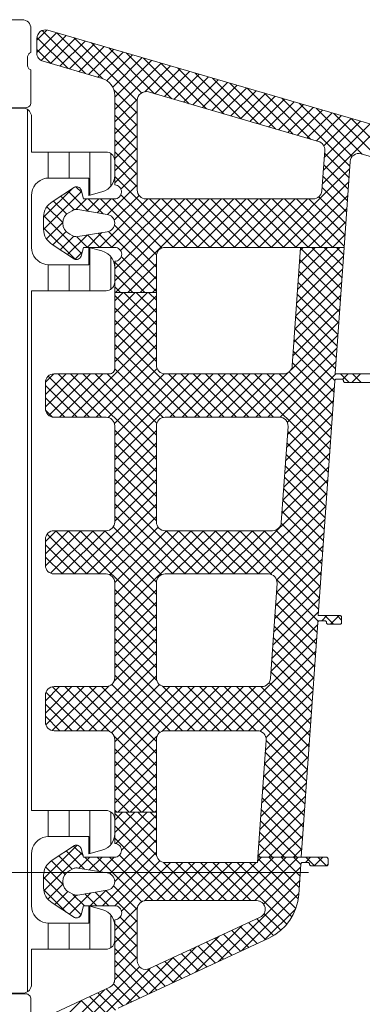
# Model space of a CAD drawing. Header units: metres. Extents: x 69 to 122.5, y -21.4 to -4.6.
# Tile 25 of 250: x 72.3284 to 72.3481, y -17.9101 to -17.8532. Entities that reach past the tile are written whole.
import ezdxf

# ---------------------------------------------------------------- set-up
doc = ezdxf.new("R2010")
doc.units = ezdxf.units.M
doc.header["$LTSCALE"] = 0.02
doc.linetypes.add('ISO-07 Punktiert', pattern=[0.889, 0.127, -0.762])
doc.layers.add('013_Beton und Stahlbetonarbeiten-000 Unterzüge', color=7, linetype='ISO-07 Punktiert', lineweight=13)
doc.layers.add('032_Metallarbeiten-Fenster', color=7, linetype='Continuous', lineweight=5)

msp = doc.modelspace()

# ---------------------------------------------------------------- linework, layer by layer
at = {"layer": '013_Beton und Stahlbetonarbeiten-000 Unterzüge'}
msp.add_lwpolyline([(74.695, -17.90244), (74.695, -18.15244), (72.245, -18.15244), (72.245, -17.90244)], close=True, dxfattribs=at)
at = {"layer": '032_Metallarbeiten-Fenster', "color": 251, "linetype": 'Continuous', "lineweight": 9, "true_color": 0x555555}
for p, q in [((72.329337, -17.854416), (72.329924, -17.853828)), ((72.329337, -17.855123), (72.330477, -17.853982)), ((72.329586, -17.855581), (72.331025, -17.854142)), ((72.33214, -17.856341), (72.329652, -17.853854)), ((72.333141, -17.856636), (72.330493, -17.853987)), ((72.331142, -17.856051), (72.329344, -17.854252)), ((72.33012, -17.855753), (72.331572, -17.854301)), ((72.330668, -17.855913), (72.33212, -17.854461)), ((72.331216, -17.856072), (72.332668, -17.85462)), ((72.33513, -17.857917), (72.33149, -17.854277)), ((72.331763, -17.856232), (72.333215, -17.85478)), ((72.335373, -17.857453), (72.332488, -17.854568)), ((72.330145, -17.85576), (72.329337, -17.854952)), ((72.332311, -17.856391), (72.333763, -17.854939)), ((72.332859, -17.85655), (72.334311, -17.855098)), ((72.333371, -17.856745), (72.334858, -17.855258)), ((72.33613, -17.857503), (72.333485, -17.854858)), ((72.337127, -17.857793), (72.334483, -17.855148)), ((72.333711, -17.857112), (72.335406, -17.855417)), ((72.33383, -17.8577), (72.335954, -17.855577)), ((72.33383, -17.858407), (72.336501, -17.855736)), ((72.338125, -17.858084), (72.33548, -17.855439)), ((72.33556, -17.857385), (72.337049, -17.855896)), ((72.339122, -17.858374), (72.336478, -17.855729)), ((72.336145, -17.857507), (72.337597, -17.856055)), ((72.336692, -17.857666), (72.338144, -17.856214)), ((72.33724, -17.857826), (72.338692, -17.856374)), ((72.34012, -17.858664), (72.337475, -17.85602)), ((72.341117, -17.858955), (72.338473, -17.85631)), ((72.337788, -17.857985), (72.33924, -17.856533)), ((72.338335, -17.858145), (72.339787, -17.856693)), ((72.338883, -17.858304), (72.340335, -17.856852)), ((72.339431, -17.858464), (72.340883, -17.857012)), ((72.342115, -17.859245), (72.33947, -17.8566)), ((72.343112, -17.859536), (72.340468, -17.856891)), ((72.33513, -17.858624), (72.333781, -17.857275)), ((72.339978, -17.858623), (72.34143, -17.857171)), ((72.340526, -17.858783), (72.341978, -17.857331)), ((72.341074, -17.858942), (72.342526, -17.85749)), ((72.34411, -17.859826), (72.341465, -17.857181)), ((72.345107, -17.860116), (72.342463, -17.857472)), ((72.33383, -17.859114), (72.335138, -17.857806)), ((72.33513, -17.859331), (72.33383, -17.858031)), ((72.341621, -17.859101), (72.343073, -17.857649)), ((72.342169, -17.859261), (72.343621, -17.857809)), ((72.342717, -17.85942), (72.344169, -17.857968)), ((72.343264, -17.85958), (72.344716, -17.858128)), ((72.347376, -17.861678), (72.34346, -17.857762)), ((72.347521, -17.861115), (72.344458, -17.858052)), ((72.3288, -17.909326), (72.3288, -17.858408)), ((72.33383, -17.859822), (72.33513, -17.858522)), ((72.33513, -17.860038), (72.33383, -17.858738)), ((72.343812, -17.859739), (72.345264, -17.858287)), ((72.34436, -17.859899), (72.345812, -17.858447)), ((72.344907, -17.860058), (72.346359, -17.858606)), ((72.3481, -17.860987), (72.345455, -17.858343)), ((72.345455, -17.860217), (72.346907, -17.858765)), ((72.349097, -17.861278), (72.346453, -17.858633)), ((72.33383, -17.860529), (72.33513, -17.859229)), ((72.345854, -17.86194), (72.34855, -17.859244)), ((72.345878, -17.860501), (72.347455, -17.858925)), ((72.345907, -17.86118), (72.348002, -17.859084)), ((72.350095, -17.861568), (72.34745, -17.858924)), ((72.33513, -17.860746), (72.33383, -17.859446)), ((72.345801, -17.8627), (72.349098, -17.859403)), ((72.33383, -17.861236), (72.33513, -17.859936)), ((72.33513, -17.861453), (72.33383, -17.860153)), ((72.33, -17.86237), (72.33, -17.860867)), ((72.3312, -17.862367), (72.3312, -17.860867)), ((72.3324, -17.863348), (72.3324, -17.860867)), ((72.3336, -17.86283), (72.3336, -17.860948)), ((72.33383, -17.861943), (72.33513, -17.860643)), ((72.33513, -17.86216), (72.33383, -17.86086)), ((72.34733, -17.862339), (72.345924, -17.860933)), ((72.33383, -17.86265), (72.33513, -17.86135)), ((72.33513, -17.862867), (72.33383, -17.861567)), ((72.347283, -17.862999), (72.345878, -17.861594)), ((72.334181, -17.863006), (72.33513, -17.862057)), ((72.342841, -17.866367), (72.347364, -17.861844)), ((72.337923, -17.866367), (72.33383, -17.862274)), ((72.343548, -17.866367), (72.347311, -17.862604)), ((72.347237, -17.86366), (72.345832, -17.862255)), ((72.329731, -17.864628), (72.331406, -17.862953)), ((72.329731, -17.865335), (72.331918, -17.863148)), ((72.33231, -17.86429), (72.331147, -17.863126)), ((72.331934, -17.863206), (72.331596, -17.862868)), ((72.333418, -17.864476), (72.33513, -17.862764)), ((72.347191, -17.864321), (72.345786, -17.862916)), ((72.331059, -17.864453), (72.330299, -17.863693)), ((72.33151, -17.864197), (72.330723, -17.863409)), ((72.331589, -17.864184), (72.332206, -17.863567)), ((72.332208, -17.864272), (72.332913, -17.863567)), ((72.333159, -17.864431), (72.332294, -17.863567)), ((72.332814, -17.864374), (72.333621, -17.863567)), ((72.332942, -17.866367), (72.335741, -17.863567)), ((72.336236, -17.866802), (72.333001, -17.863567)), ((72.333649, -17.866367), (72.336448, -17.863567)), ((72.336545, -17.866403), (72.333708, -17.863567)), ((72.333799, -17.864802), (72.335233, -17.863368)), ((72.33383, -17.8676), (72.337862, -17.863567)), ((72.33383, -17.868307), (72.33857, -17.863567)), ((72.333877, -17.868967), (72.339277, -17.863567)), ((72.334168, -17.866555), (72.337155, -17.863567)), ((72.337216, -17.866367), (72.33418, -17.863331)), ((72.33863, -17.866367), (72.33583, -17.863567)), ((72.339338, -17.866367), (72.336538, -17.863567)), ((72.337184, -17.866367), (72.339984, -17.863567)), ((72.340045, -17.866367), (72.337245, -17.863567)), ((72.337891, -17.866367), (72.340691, -17.863567)), ((72.340752, -17.866367), (72.337952, -17.863567)), ((72.338598, -17.866367), (72.341398, -17.863567)), ((72.341459, -17.866367), (72.338659, -17.863567)), ((72.339305, -17.866367), (72.342105, -17.863567)), ((72.342166, -17.866367), (72.339366, -17.863567)), ((72.340012, -17.866367), (72.342812, -17.863567)), ((72.342873, -17.866367), (72.340073, -17.863567)), ((72.340719, -17.866367), (72.343519, -17.863567)), ((72.34358, -17.866367), (72.34078, -17.863567)), ((72.341426, -17.866367), (72.344226, -17.863567)), ((72.344287, -17.866367), (72.341487, -17.863567)), ((72.342134, -17.866367), (72.344934, -17.863567)), ((72.344994, -17.866367), (72.342194, -17.863567)), ((72.345702, -17.866367), (72.342902, -17.863567)), ((72.346409, -17.866367), (72.343609, -17.863567)), ((72.344255, -17.866367), (72.347258, -17.863364)), ((72.347052, -17.866304), (72.344316, -17.863567)), ((72.347099, -17.865643), (72.345023, -17.863567)), ((72.347145, -17.864982), (72.345604, -17.863441)), ((72.330838, -17.864938), (72.32992, -17.864021)), ((72.344962, -17.866367), (72.347205, -17.864125)), ((72.331931, -17.866739), (72.329735, -17.864543)), ((72.329896, -17.865876), (72.330838, -17.864935)), ((72.345669, -17.866367), (72.347152, -17.864885)), ((72.331541, -17.867056), (72.329731, -17.865246)), ((72.330263, -17.866217), (72.331032, -17.865448)), ((72.332235, -17.866367), (72.333087, -17.865514)), ((72.33368, -17.866367), (72.332865, -17.865551)), ((72.33623, -17.86821), (72.333467, -17.865447)), ((72.33623, -17.867502), (72.333812, -17.865085)), ((72.330687, -17.8665), (72.331464, -17.865724)), ((72.331111, -17.866783), (72.332238, -17.865656)), ((72.332266, -17.866367), (72.33165, -17.86575)), ((72.332973, -17.866367), (72.332259, -17.865653)), ((72.346376, -17.866367), (72.347098, -17.865645)), ((72.331544, -17.867057), (72.331956, -17.866646)), ((72.3324, -17.868867), (72.3324, -17.866386)), ((72.344372, -17.868801), (72.346806, -17.866367)), ((72.344425, -17.868041), (72.346098, -17.866367)), ((72.344478, -17.867281), (72.345391, -17.866367)), ((72.344531, -17.866521), (72.344684, -17.866367)), ((72.344538, -17.866418), (72.346881, -17.86876)), ((72.345195, -17.866367), (72.346927, -17.868099)), ((72.345902, -17.866367), (72.346973, -17.867438)), ((72.346609, -17.866367), (72.347019, -17.866777)), ((72.3336, -17.868786), (72.3336, -17.866904)), ((72.335573, -17.868967), (72.33383, -17.867224)), ((72.33623, -17.868917), (72.334207, -17.866894)), ((72.344318, -17.869562), (72.347013, -17.866867)), ((72.344492, -17.867079), (72.346834, -17.869421)), ((72.33, -17.868867), (72.33, -17.867365)), ((72.3312, -17.868867), (72.3312, -17.867367)), ((72.334584, -17.868967), (72.33623, -17.867321)), ((72.344265, -17.870322), (72.34696, -17.867627)), ((72.344446, -17.86774), (72.346788, -17.870082)), ((72.334866, -17.868967), (72.33383, -17.867931)), ((72.335292, -17.868967), (72.33623, -17.868028)), ((72.344212, -17.871082), (72.346907, -17.868388)), ((72.3444, -17.8684), (72.346742, -17.870743)), ((72.334159, -17.868967), (72.33383, -17.868638)), ((72.33383, -17.869443), (72.334307, -17.868967)), ((72.33383, -17.870151), (72.335014, -17.868967)), ((72.33383, -17.870858), (72.335721, -17.868967)), ((72.334359, -17.868967), (72.33623, -17.870838)), ((72.335066, -17.868967), (72.33623, -17.87013)), ((72.335773, -17.868967), (72.33623, -17.869423)), ((72.335999, -17.868967), (72.33623, -17.868735)), ((72.33383, -17.869145), (72.33623, -17.871545)), ((72.33383, -17.871565), (72.33623, -17.869165)), ((72.344159, -17.871842), (72.346853, -17.869148)), ((72.344353, -17.869061), (72.346696, -17.871404)), ((72.33383, -17.869852), (72.33623, -17.872252)), ((72.33383, -17.872272), (72.33623, -17.869872)), ((72.344106, -17.872603), (72.3468, -17.869908)), ((72.344307, -17.869722), (72.346649, -17.872065)), ((72.33383, -17.870559), (72.33623, -17.872959)), ((72.33383, -17.872979), (72.33623, -17.870579)), ((72.343991, -17.873425), (72.346747, -17.870668)), ((72.344261, -17.870383), (72.346603, -17.872725)), ((72.33383, -17.871266), (72.338731, -17.876167)), ((72.344215, -17.871044), (72.346557, -17.873386)), ((72.331349, -17.876167), (72.33623, -17.871286)), ((72.341956, -17.876167), (72.346694, -17.871429)), ((72.344169, -17.871705), (72.346512, -17.874048)), ((72.332057, -17.876167), (72.33623, -17.871993)), ((72.33383, -17.871973), (72.338024, -17.876167)), ((72.342663, -17.876167), (72.346641, -17.872189)), ((72.344122, -17.872366), (72.346465, -17.874708)), ((72.332764, -17.876167), (72.33623, -17.8727)), ((72.33383, -17.87268), (72.337316, -17.876167)), ((72.343366, -17.876171), (72.346588, -17.872949)), ((72.333453, -17.876184), (72.336272, -17.873365)), ((72.333828, -17.873385), (72.336622, -17.876179)), ((72.343888, -17.873546), (72.346372, -17.87603)), ((72.344076, -17.873027), (72.346418, -17.875369)), ((72.32983, -17.874858), (72.331021, -17.873667)), ((72.32983, -17.875565), (72.331728, -17.873667)), ((72.329832, -17.874149), (72.330312, -17.873668)), ((72.329997, -17.873797), (72.332367, -17.876167)), ((72.330034, -17.876068), (72.332435, -17.873667)), ((72.330574, -17.873667), (72.333074, -17.876167)), ((72.330642, -17.876167), (72.333142, -17.873667)), ((72.331281, -17.873667), (72.33623, -17.878616)), ((72.331988, -17.873667), (72.33623, -17.877909)), ((72.332695, -17.873667), (72.33623, -17.877201)), ((72.333402, -17.873667), (72.336255, -17.876519)), ((72.33381, -17.876535), (72.336683, -17.873662)), ((72.33383, -17.877222), (72.337385, -17.873667)), ((72.33383, -17.877929), (72.338092, -17.873667)), ((72.33383, -17.878636), (72.338799, -17.873667)), ((72.336938, -17.873667), (72.339438, -17.876167)), ((72.337006, -17.876167), (72.339506, -17.873667)), ((72.337645, -17.873667), (72.340145, -17.876167)), ((72.337713, -17.876167), (72.340213, -17.873667)), ((72.338352, -17.873667), (72.340852, -17.876167)), ((72.338421, -17.876167), (72.340921, -17.873667)), ((72.339059, -17.873667), (72.341559, -17.876167)), ((72.339128, -17.876167), (72.341628, -17.873667)), ((72.339766, -17.873667), (72.342266, -17.876167)), ((72.339835, -17.876167), (72.342335, -17.873667)), ((72.340473, -17.873667), (72.342973, -17.876167)), ((72.340542, -17.876167), (72.343042, -17.873667)), ((72.34118, -17.873667), (72.346187, -17.878674)), ((72.341249, -17.876167), (72.34382, -17.873595)), ((72.341888, -17.873667), (72.346234, -17.878013)), ((72.342595, -17.873667), (72.34628, -17.877352)), ((72.343302, -17.873667), (72.346326, -17.876691)), ((72.343776, -17.876468), (72.346577, -17.873667)), ((72.346837, -17.873667), (72.347337, -17.874167)), ((72.346968, -17.873983), (72.347284, -17.873667)), ((72.347492, -17.874167), (72.347992, -17.873667)), ((72.347544, -17.873667), (72.348044, -17.874167)), ((72.32983, -17.874337), (72.33166, -17.876167)), ((72.343787, -17.877164), (72.346481, -17.87447)), ((72.32983, -17.875044), (72.330952, -17.876167)), ((72.343734, -17.877925), (72.346428, -17.87523)), ((72.329839, -17.87576), (72.330236, -17.876157)), ((72.34368, -17.878685), (72.346375, -17.87599)), ((72.33383, -17.876923), (72.33623, -17.879323)), ((72.33383, -17.879343), (72.33623, -17.876943)), ((72.343627, -17.879445), (72.346322, -17.876751)), ((72.343574, -17.880205), (72.346269, -17.877511)), ((72.343799, -17.876992), (72.346141, -17.879334)), ((72.33383, -17.87763), (72.33623, -17.88003)), ((72.33383, -17.88005), (72.33623, -17.87765)), ((72.343753, -17.877653), (72.346095, -17.879995)), ((72.33383, -17.878337), (72.33623, -17.880737)), ((72.33383, -17.880757), (72.33623, -17.878357)), ((72.343521, -17.880966), (72.346215, -17.878271)), ((72.343706, -17.878314), (72.346049, -17.880656)), ((72.33383, -17.879044), (72.33623, -17.881444)), ((72.33383, -17.881464), (72.33623, -17.879064)), ((72.343468, -17.881726), (72.346162, -17.879031)), ((72.34366, -17.878975), (72.346002, -17.881317)), ((72.33383, -17.879751), (72.33623, -17.882151)), ((72.33383, -17.882171), (72.33623, -17.879771)), ((72.340684, -17.885217), (72.346109, -17.879792)), ((72.343614, -17.879636), (72.345956, -17.881978)), ((72.343568, -17.880297), (72.34591, -17.882639)), ((72.331492, -17.885217), (72.33623, -17.880478)), ((72.33383, -17.880458), (72.338588, -17.885217)), ((72.341391, -17.885217), (72.346056, -17.880552)), ((72.332199, -17.885217), (72.33623, -17.881186)), ((72.33383, -17.881165), (72.337881, -17.885217)), ((72.342098, -17.885217), (72.346003, -17.881312)), ((72.343522, -17.880957), (72.345864, -17.8833)), ((72.332906, -17.885217), (72.33623, -17.881893)), ((72.33383, -17.881873), (72.337174, -17.885217)), ((72.343475, -17.881618), (72.345818, -17.883961)), ((72.333556, -17.885273), (72.336324, -17.882506)), ((72.333745, -17.882495), (72.336517, -17.885266)), ((72.342794, -17.885228), (72.34595, -17.882073)), ((72.343427, -17.882277), (72.345771, -17.884622)), ((72.32983, -17.883343), (72.330456, -17.882717)), ((72.32983, -17.88405), (72.331163, -17.882717)), ((72.329834, -17.884753), (72.331871, -17.882717)), ((72.329929, -17.882921), (72.332224, -17.885217)), ((72.330124, -17.885171), (72.332578, -17.882717)), ((72.330431, -17.882717), (72.332931, -17.885217)), ((72.330785, -17.885217), (72.333285, -17.882717)), ((72.331139, -17.882717), (72.33623, -17.887808)), ((72.331846, -17.882717), (72.33623, -17.887101)), ((72.332553, -17.882717), (72.33623, -17.886394)), ((72.33326, -17.882717), (72.336233, -17.885689)), ((72.333829, -17.885708), (72.33682, -17.882717)), ((72.33383, -17.886414), (72.337527, -17.882717)), ((72.33383, -17.887121), (72.338234, -17.882717)), ((72.33383, -17.887828), (72.338942, -17.882717)), ((72.336795, -17.882717), (72.339295, -17.885217)), ((72.337149, -17.885217), (72.339649, -17.882717)), ((72.337502, -17.882717), (72.340002, -17.885217)), ((72.337856, -17.885217), (72.340356, -17.882717)), ((72.33821, -17.882717), (72.34071, -17.885217)), ((72.338563, -17.885217), (72.341063, -17.882717)), ((72.338917, -17.882717), (72.341417, -17.885217)), ((72.33927, -17.885217), (72.34177, -17.882717)), ((72.339624, -17.882717), (72.342124, -17.885217)), ((72.339977, -17.885217), (72.342477, -17.882717)), ((72.340331, -17.882717), (72.342866, -17.885251)), ((72.341038, -17.882717), (72.345587, -17.887265)), ((72.341745, -17.882717), (72.345633, -17.886604)), ((72.342452, -17.882717), (72.345679, -17.885943)), ((72.343122, -17.882679), (72.345725, -17.885282)), ((72.343163, -17.885566), (72.345896, -17.882833)), ((72.32983, -17.883529), (72.331517, -17.885217)), ((72.343149, -17.886288), (72.345843, -17.883593)), ((72.32983, -17.884237), (72.33081, -17.885217)), ((72.343096, -17.887048), (72.34579, -17.884353)), ((72.343042, -17.887808), (72.345737, -17.885114)), ((72.342989, -17.888568), (72.345684, -17.885874)), ((72.343154, -17.88554), (72.345562, -17.887948)), ((72.33383, -17.886115), (72.33623, -17.888515)), ((72.33383, -17.888535), (72.33623, -17.886135)), ((72.343152, -17.886245), (72.345494, -17.888587)), ((72.33383, -17.886822), (72.33623, -17.889222)), ((72.33383, -17.889242), (72.33623, -17.886842)), ((72.342936, -17.889329), (72.345631, -17.886634)), ((72.343106, -17.886905), (72.345448, -17.889248)), ((72.33383, -17.887529), (72.33623, -17.889929)), ((72.33383, -17.88995), (72.33623, -17.88755)), ((72.342883, -17.890089), (72.345578, -17.887394)), ((72.343059, -17.887566), (72.345402, -17.889909)), ((72.345762, -17.887917), (72.346062, -17.887617)), ((72.345938, -17.887617), (72.346438, -17.888117)), ((72.34627, -17.888117), (72.34677, -17.887617)), ((72.346645, -17.887617), (72.346911, -17.887883)), ((72.33383, -17.888237), (72.33623, -17.890637)), ((72.33383, -17.890657), (72.33623, -17.888257)), ((72.34283, -17.890849), (72.345524, -17.888155)), ((72.343013, -17.888227), (72.345355, -17.89057)), ((72.342967, -17.888888), (72.345309, -17.89123)), ((72.333795, -17.891399), (72.33623, -17.888964)), ((72.33383, -17.888944), (72.336257, -17.89137)), ((72.34012, -17.894267), (72.345471, -17.888915)), ((72.331634, -17.894267), (72.33623, -17.889671)), ((72.33383, -17.889651), (72.338446, -17.894267)), ((72.340827, -17.894267), (72.345418, -17.889675)), ((72.342921, -17.889549), (72.345263, -17.891891)), ((72.332341, -17.894267), (72.33623, -17.890378)), ((72.33383, -17.890358), (72.337739, -17.894267)), ((72.341534, -17.894267), (72.345365, -17.890435)), ((72.342875, -17.89021), (72.345217, -17.892552)), ((72.333048, -17.894267), (72.33623, -17.891085)), ((72.33383, -17.891065), (72.337032, -17.894267)), ((72.342828, -17.890871), (72.345171, -17.893213)), ((72.32983, -17.892535), (72.330649, -17.891717)), ((72.32983, -17.893242), (72.331356, -17.891717)), ((72.329857, -17.893922), (72.332063, -17.891717)), ((72.33023, -17.894256), (72.33277, -17.891717)), ((72.330247, -17.891725), (72.332789, -17.894267)), ((72.330927, -17.894267), (72.333513, -17.891681)), ((72.330946, -17.891717), (72.333549, -17.894319)), ((72.331653, -17.891717), (72.33623, -17.896293)), ((72.33236, -17.891717), (72.33623, -17.895586)), ((72.333067, -17.891717), (72.33623, -17.894879)), ((72.333643, -17.894379), (72.336418, -17.891604)), ((72.333653, -17.891595), (72.336428, -17.89437)), ((72.33383, -17.894899), (72.337013, -17.891717)), ((72.33383, -17.895606), (72.33772, -17.891717)), ((72.33383, -17.896313), (72.338427, -17.891717)), ((72.336549, -17.894301), (72.339134, -17.891717)), ((72.336576, -17.89169), (72.339153, -17.894267)), ((72.337291, -17.894267), (72.339841, -17.891717)), ((72.33731, -17.891717), (72.33986, -17.894267)), ((72.337998, -17.894267), (72.340548, -17.891717)), ((72.338017, -17.891717), (72.340567, -17.894267)), ((72.338705, -17.894267), (72.341255, -17.891717)), ((72.338724, -17.891717), (72.341274, -17.894267)), ((72.339412, -17.894267), (72.341962, -17.891717)), ((72.339431, -17.891717), (72.341981, -17.894267)), ((72.340139, -17.891717), (72.34494, -17.896518)), ((72.340846, -17.891717), (72.344986, -17.895857)), ((72.341553, -17.891717), (72.345032, -17.895196)), ((72.342213, -17.894295), (72.345312, -17.891196)), ((72.34226, -17.891717), (72.345078, -17.894535)), ((72.342727, -17.891477), (72.345124, -17.893874)), ((72.329862, -17.892046), (72.332082, -17.894267)), ((72.342543, -17.894671), (72.345259, -17.891956)), ((72.32983, -17.892722), (72.331375, -17.894267)), ((72.342511, -17.895411), (72.345205, -17.892716)), ((72.32983, -17.893429), (72.330668, -17.894267)), ((72.342458, -17.896171), (72.345152, -17.893477)), ((72.333777, -17.894548), (72.33623, -17.897)), ((72.342405, -17.896931), (72.345099, -17.894237)), ((72.33383, -17.897021), (72.336265, -17.894586)), ((72.342351, -17.897692), (72.345046, -17.894997)), ((72.342551, -17.894836), (72.344893, -17.897179)), ((72.33383, -17.895308), (72.33623, -17.897708)), ((72.33383, -17.897728), (72.33623, -17.895328)), ((72.342505, -17.895497), (72.344847, -17.897839)), ((72.33383, -17.896015), (72.33623, -17.898415)), ((72.33383, -17.898435), (72.33623, -17.896035)), ((72.342298, -17.898452), (72.344993, -17.895757)), ((72.342459, -17.896158), (72.344801, -17.8985)), ((72.33383, -17.896722), (72.336075, -17.898967)), ((72.334005, -17.898967), (72.33623, -17.896742)), ((72.342245, -17.899212), (72.34494, -17.896518)), ((72.342412, -17.896819), (72.344755, -17.899161)), ((72.342192, -17.899972), (72.344886, -17.897278)), ((72.33383, -17.897429), (72.335368, -17.898967)), ((72.334712, -17.898967), (72.33623, -17.897449)), ((72.342366, -17.89748), (72.344708, -17.899822)), ((72.33383, -17.898136), (72.334661, -17.898967)), ((72.33542, -17.898967), (72.33623, -17.898156)), ((72.342139, -17.900733), (72.344833, -17.898038)), ((72.34232, -17.898141), (72.344662, -17.900483)), ((72.33, -17.90037), (72.33, -17.898867)), ((72.3312, -17.900367), (72.3312, -17.898867)), ((72.3324, -17.901348), (72.3324, -17.898867)), ((72.3336, -17.90083), (72.3336, -17.898948)), ((72.33383, -17.898843), (72.333954, -17.898967)), ((72.33383, -17.89942), (72.334283, -17.898967)), ((72.33383, -17.900127), (72.33499, -17.898967)), ((72.336238, -17.901452), (72.33383, -17.899044)), ((72.333889, -17.900775), (72.335697, -17.898967)), ((72.33623, -17.900736), (72.33446, -17.898967)), ((72.33623, -17.900029), (72.335167, -17.898967)), ((72.33623, -17.899322), (72.335874, -17.898967)), ((72.336127, -17.898967), (72.33623, -17.898863)), ((72.342086, -17.901493), (72.34478, -17.898798)), ((72.342274, -17.898802), (72.344616, -17.901144)), ((72.334215, -17.901156), (72.33623, -17.899141)), ((72.342228, -17.899462), (72.344332, -17.901567)), ((72.342719, -17.901567), (72.344727, -17.899559)), ((72.333556, -17.902522), (72.33623, -17.899848)), ((72.338147, -17.904067), (72.33383, -17.899751)), ((72.342181, -17.900123), (72.343625, -17.901567)), ((72.333827, -17.902958), (72.33623, -17.900555)), ((72.33744, -17.904067), (72.33383, -17.900458)), ((72.342135, -17.900784), (72.342917, -17.901567)), ((72.343426, -17.901567), (72.344674, -17.900319)), ((72.329731, -17.902812), (72.33167, -17.900872)), ((72.329748, -17.903502), (72.331957, -17.901292)), ((72.332089, -17.902253), (72.331036, -17.9012)), ((72.332001, -17.901457), (72.33146, -17.900916)), ((72.333126, -17.904367), (72.33623, -17.901262)), ((72.344133, -17.901567), (72.344621, -17.901079)), ((72.330975, -17.902552), (72.330189, -17.901766)), ((72.331378, -17.902249), (72.330613, -17.901483)), ((72.331759, -17.902197), (72.33239, -17.901567)), ((72.332938, -17.902394), (72.33211, -17.901567)), ((72.332365, -17.902299), (72.333097, -17.901567)), ((72.335385, -17.904134), (72.332818, -17.901567)), ((72.332971, -17.9024), (72.333804, -17.901567)), ((72.336025, -17.904067), (72.333525, -17.901567)), ((72.333832, -17.904367), (72.336432, -17.901767)), ((72.336732, -17.904067), (72.334106, -17.901441)), ((72.334221, -17.904685), (72.337039, -17.901867)), ((72.335537, -17.904076), (72.337746, -17.901867)), ((72.336253, -17.904067), (72.338453, -17.901867)), ((72.338854, -17.904067), (72.336645, -17.901859)), ((72.33696, -17.904067), (72.33916, -17.901867)), ((72.339561, -17.904067), (72.337361, -17.901867)), ((72.337668, -17.904067), (72.339868, -17.901867)), ((72.340268, -17.904067), (72.338068, -17.901867)), ((72.338375, -17.904067), (72.340575, -17.901867)), ((72.340975, -17.904067), (72.338775, -17.901867)), ((72.339082, -17.904067), (72.341282, -17.901867)), ((72.341682, -17.904067), (72.339482, -17.901867)), ((72.339789, -17.904067), (72.341989, -17.901867)), ((72.343744, -17.905422), (72.340189, -17.901867)), ((72.340496, -17.904067), (72.342997, -17.901567)), ((72.344035, -17.905005), (72.340896, -17.901867)), ((72.341203, -17.904067), (72.343704, -17.901567)), ((72.344263, -17.904526), (72.341604, -17.901867)), ((72.34191, -17.904067), (72.344411, -17.901567)), ((72.342065, -17.901792), (72.34229, -17.901567)), ((72.344403, -17.903959), (72.342076, -17.901632)), ((72.342089, -17.901445), (72.34221, -17.901567)), ((72.344464, -17.903314), (72.342717, -17.901567)), ((72.344511, -17.902653), (72.343424, -17.901567)), ((72.344557, -17.901992), (72.344131, -17.901567)), ((72.344818, -17.901867), (72.345118, -17.901567)), ((72.345338, -17.902067), (72.344838, -17.901567)), ((72.345325, -17.902067), (72.345825, -17.901567)), ((72.346044, -17.902065), (72.345545, -17.901567)), ((72.330859, -17.903143), (72.32985, -17.902134)), ((72.34241, -17.904274), (72.344547, -17.902138)), ((72.346032, -17.902066), (72.34613, -17.901969)), ((72.331892, -17.904883), (72.329731, -17.902722)), ((72.339817, -17.907575), (72.344493, -17.902898)), ((72.331031, -17.90473), (72.329738, -17.903436)), ((72.329976, -17.903981), (72.330853, -17.903104)), ((72.330374, -17.90429), (72.33113, -17.903534)), ((72.331221, -17.904857), (72.332459, -17.903619)), ((72.332419, -17.904367), (72.333308, -17.903477)), ((72.333496, -17.904367), (72.332707, -17.903578)), ((72.33513, -17.905293), (72.333313, -17.903477)), ((72.33513, -17.904586), (72.33376, -17.903217)), ((72.341142, -17.906957), (72.34444, -17.903659)), ((72.330797, -17.904574), (72.33162, -17.903751)), ((72.332082, -17.904367), (72.331423, -17.903708)), ((72.332789, -17.904367), (72.332101, -17.903679)), ((72.3324, -17.906867), (72.3324, -17.904386)), ((72.33383, -17.905784), (72.335139, -17.904474)), ((72.342467, -17.906339), (72.34425, -17.904556)), ((72.33, -17.906867), (72.33, -17.905365)), ((72.3312, -17.906867), (72.3312, -17.905367)), ((72.331754, -17.905031), (72.33188, -17.904905)), ((72.3336, -17.906786), (72.3336, -17.904904)), ((72.33383, -17.906491), (72.33513, -17.905191)), ((72.33513, -17.906), (72.334143, -17.905013)), ((72.342517, -17.906316), (72.341538, -17.905338)), ((72.342983, -17.906076), (72.342021, -17.905113)), ((72.343397, -17.905782), (72.342436, -17.904821)), ((72.33513, -17.906707), (72.33383, -17.905408)), ((72.33383, -17.907198), (72.33513, -17.905898)), ((72.338492, -17.908193), (72.34118, -17.905505)), ((72.341552, -17.906766), (72.340574, -17.905787)), ((72.342034, -17.906541), (72.341056, -17.905563)), ((72.33513, -17.907415), (72.33383, -17.906115)), ((72.337167, -17.908811), (72.339855, -17.906123)), ((72.340105, -17.90744), (72.339127, -17.906462)), ((72.340588, -17.907215), (72.339609, -17.906237)), ((72.34107, -17.906991), (72.340092, -17.906012)), ((72.33383, -17.907905), (72.33513, -17.906605)), ((72.336248, -17.909239), (72.33383, -17.906822)), ((72.335842, -17.909428), (72.33853, -17.906741)), ((72.339141, -17.90789), (72.338163, -17.906912)), ((72.339623, -17.907665), (72.338645, -17.906687)), ((72.33383, -17.908612), (72.33513, -17.907312)), ((72.335765, -17.909464), (72.33383, -17.907529)), ((72.334517, -17.910046), (72.337205, -17.907359)), ((72.337694, -17.908565), (72.336716, -17.907586)), ((72.338177, -17.90834), (72.337198, -17.907362)), ((72.338659, -17.908115), (72.337681, -17.907137)), ((72.330787, -17.912362), (72.335266, -17.907883)), ((72.331236, -17.91262), (72.33588, -17.907976)), ((72.33673, -17.909014), (72.335742, -17.908026)), ((72.337212, -17.90879), (72.336234, -17.907811)), ((72.335283, -17.909689), (72.33383, -17.908236)), ((72.330339, -17.912103), (72.33323, -17.909212)), ((72.334319, -17.910139), (72.33334, -17.909161)), ((72.334801, -17.909914), (72.333758, -17.908871)), ((72.329924, -17.911811), (72.331905, -17.90983)), ((72.33373, -17.911671), (72.331894, -17.909835)), ((72.33373, -17.910964), (72.332376, -17.90961)), ((72.333865, -17.910392), (72.332858, -17.909385))]:
    msp.add_line(p, q, dxfattribs=at)
at = {"layer": '032_Metallarbeiten-Fenster', "lineweight": 5}
for points in [[(72.3276, -17.853227), (72.3285, -17.853227), (72.328597, -17.853237), (72.328691, -17.853265), (72.328778, -17.853311), (72.328853, -17.853374), (72.328916, -17.853449), (72.328962, -17.853536), (72.32899, -17.85363), (72.329, -17.853727), (72.329, -17.855127), (72.328957, -17.855144), (72.328918, -17.855167), (72.328883, -17.855196), (72.328854, -17.85523), (72.32883, -17.855269), (72.328813, -17.855311), (72.328803, -17.855355), (72.3288, -17.8554), (72.3288, -17.855854), (72.328803, -17.855899), (72.328813, -17.855944), (72.32883, -17.855986), (72.328854, -17.856024), (72.328883, -17.856059), (72.328918, -17.856088), (72.328957, -17.856111), (72.329, -17.856127), (72.329, -17.858007), (72.328994, -17.858066), (72.328977, -17.858122), (72.328949, -17.858174), (72.328912, -17.858219), (72.328867, -17.858257), (72.328815, -17.858284), (72.328758, -17.858301), (72.3287, -17.858307), (72.32772, -17.858307)], [(72.32772, -17.909447), (72.3287, -17.909447), (72.328759, -17.909453), (72.328815, -17.90947), (72.328867, -17.909498), (72.328912, -17.909535), (72.328949, -17.909581), (72.328977, -17.909633), (72.328994, -17.909689), (72.329, -17.909747), (72.329, -17.911627)]]:
    msp.add_lwpolyline(points, dxfattribs=at)
at = {"layer": '032_Metallarbeiten-Fenster', "linetype": 'Continuous', "lineweight": 5}
for points in [[(72.355423, -17.861245), (72.329976, -17.853837), (72.329862, -17.853817), (72.329747, -17.853825), (72.329636, -17.853858), (72.329536, -17.853917), (72.329453, -17.853996), (72.329389, -17.854093), (72.32935, -17.854202), (72.329337, -17.854317), (72.329337, -17.85515), (72.329343, -17.85523), (72.329362, -17.855308), (72.329394, -17.855382), (72.329437, -17.85545), (72.32949, -17.85551), (72.329552, -17.855561), (72.329622, -17.855601), (72.329697, -17.85563), (72.33311, -17.856623), (72.33326, -17.856681), (72.333399, -17.856761), (72.333523, -17.856863), (72.33363, -17.856983), (72.333716, -17.857119), (72.333779, -17.857267), (72.333817, -17.857423), (72.33383, -17.857584), (72.33383, -17.862767), (72.333907, -17.862777), (72.33398, -17.862802), (72.334048, -17.86284), (72.334106, -17.862891), (72.334154, -17.862952), (72.334189, -17.863022), (72.33421, -17.863096), (72.334216, -17.863174), (72.334207, -17.863251), (72.334184, -17.863325), (72.334146, -17.863392), (72.334096, -17.863452), (72.334036, -17.863501), (72.333967, -17.863537), (72.333893, -17.863559), (72.333816, -17.863567), (72.332031, -17.863567), (72.331893, -17.863052), (72.331865, -17.863), (72.331828, -17.862954), (72.331782, -17.862917), (72.33173, -17.862889), (72.331674, -17.862872), (72.331615, -17.862867), (72.331557, -17.862872), (72.331501, -17.862889), (72.330231, -17.863739), (72.330122, -17.863811), (72.330023, -17.863897), (72.329937, -17.863996), (72.329864, -17.864105), (72.329807, -17.864222), (72.329765, -17.864346), (72.329739, -17.864474), (72.329731, -17.864605), (72.329731, -17.865329), (72.329739, -17.865459), (72.329765, -17.865588), (72.329807, -17.865712), (72.329865, -17.865829), (72.329937, -17.865937), (72.330023, -17.866036), (72.330122, -17.866122), (72.330231, -17.866195), (72.331501, -17.867044), (72.331557, -17.867061), (72.331615, -17.867067), (72.331674, -17.867061), (72.33173, -17.867044), (72.331782, -17.867016), (72.331828, -17.866979), (72.331865, -17.866933), (72.331893, -17.866881), (72.332031, -17.866367), (72.33383, -17.866367), (72.333908, -17.866374), (72.333983, -17.866397), (72.334052, -17.866434), (72.334113, -17.866484), (72.334163, -17.866544), (72.3342, -17.866614), (72.334222, -17.866689), (72.33423, -17.866767), (72.334222, -17.866845), (72.3342, -17.86692), (72.334163, -17.866989), (72.334113, -17.867049), (72.334052, -17.867099), (72.333983, -17.867136), (72.333908, -17.867159), (72.33383, -17.867167), (72.33383, -17.868967), (72.33623, -17.868967), (72.33623, -17.866867), (72.33624, -17.86677), (72.336268, -17.866676), (72.336314, -17.86659), (72.336376, -17.866514), (72.336452, -17.866452), (72.336539, -17.866405), (72.336632, -17.866377), (72.33673, -17.866367), (72.347048, -17.866367), (72.347394, -17.861413), (72.347414, -17.861304), (72.347458, -17.861201), (72.347523, -17.861111), (72.347607, -17.861038), (72.347705, -17.860985), (72.347812, -17.860955), (72.347923, -17.860949), (72.348033, -17.860968), (72.35351, -17.862563)], [(72.32772, -17.858327), (72.32853, -17.858327), (72.32853, -17.858327), (72.328617, -17.858335), (72.328701, -17.858357), (72.32878, -17.858394), (72.328851, -17.858444), (72.328913, -17.858506), (72.328963, -17.858577), (72.329, -17.858656), (72.329022, -17.85874), (72.32903, -17.858827), (72.32903, -17.860867), (72.33333, -17.860867), (72.33333, -17.860867), (72.333417, -17.860875), (72.333501, -17.860897), (72.33358, -17.860934), (72.333651, -17.860984), (72.333713, -17.861046), (72.333763, -17.861117), (72.3338, -17.861196), (72.333822, -17.86128), (72.33383, -17.861367), (72.33383, -17.862198), (72.33383, -17.862198), (72.333813, -17.862384), (72.333761, -17.862563), (72.333677, -17.86273), (72.333563, -17.862878), (72.333424, -17.863003), (72.333264, -17.863099), (72.333089, -17.863164), (72.33233, -17.863367), (72.33233, -17.862367), (72.33003, -17.862367), (72.33003, -17.862367), (72.329856, -17.862382), (72.329688, -17.862427), (72.32953, -17.862501), (72.329387, -17.862601), (72.329264, -17.862724), (72.329164, -17.862867), (72.32909, -17.863025), (72.329045, -17.863194), (72.32903, -17.863367), (72.32903, -17.866367), (72.32903, -17.866367), (72.329045, -17.866541), (72.32909, -17.866709), (72.329164, -17.866867), (72.329264, -17.86701), (72.329387, -17.867133), (72.32953, -17.867233), (72.329688, -17.867307), (72.329856, -17.867352), (72.33003, -17.867367), (72.33233, -17.867367), (72.33233, -17.866367), (72.333089, -17.866571), (72.333089, -17.866571), (72.333264, -17.866635), (72.333424, -17.866732), (72.333563, -17.866856), (72.333677, -17.867004), (72.333761, -17.867171), (72.333813, -17.867351), (72.33383, -17.867536), (72.33383, -17.868367), (72.33383, -17.868367), (72.333822, -17.868454), (72.3338, -17.868538), (72.333763, -17.868617), (72.333713, -17.868689), (72.333651, -17.86875), (72.33358, -17.8688), (72.333501, -17.868837), (72.333417, -17.86886), (72.33333, -17.868867), (72.32903, -17.868867), (72.32903, -17.898867), (72.33333, -17.898867), (72.33333, -17.898867), (72.333417, -17.898875), (72.333501, -17.898897), (72.33358, -17.898934), (72.333651, -17.898984), (72.333713, -17.899046), (72.333763, -17.899117), (72.3338, -17.899196), (72.333822, -17.89928), (72.33383, -17.899367), (72.33383, -17.900198), (72.33383, -17.900198), (72.333813, -17.900384), (72.333761, -17.900563), (72.333677, -17.90073), (72.333563, -17.900878), (72.333424, -17.901003), (72.333264, -17.901099), (72.333089, -17.901164), (72.33233, -17.901367), (72.33233, -17.900367), (72.33003, -17.900367), (72.33003, -17.900367), (72.329856, -17.900382), (72.329688, -17.900427), (72.32953, -17.900501), (72.329387, -17.900601), (72.329264, -17.900724), (72.329164, -17.900867), (72.32909, -17.901025), (72.329045, -17.901194), (72.32903, -17.901367), (72.32903, -17.904367), (72.32903, -17.904367), (72.329045, -17.904541), (72.32909, -17.904709), (72.329164, -17.904867), (72.329264, -17.90501), (72.329387, -17.905133), (72.32953, -17.905233), (72.329688, -17.905307), (72.329856, -17.905352), (72.33003, -17.905367), (72.33233, -17.905367), (72.33233, -17.904367), (72.333089, -17.904571), (72.333089, -17.904571), (72.333264, -17.904635), (72.333424, -17.904732), (72.333563, -17.904856), (72.333677, -17.905004), (72.333761, -17.905171), (72.333813, -17.905351), (72.33383, -17.905536), (72.33383, -17.906367), (72.33383, -17.906367), (72.333822, -17.906454), (72.3338, -17.906538), (72.333763, -17.906617), (72.333713, -17.906689), (72.333651, -17.90675), (72.33358, -17.9068), (72.333501, -17.906837), (72.333417, -17.90686), (72.33333, -17.906867), (72.32903, -17.906867), (72.32903, -17.908907), (72.32903, -17.908907), (72.329022, -17.908994), (72.329, -17.909078), (72.328963, -17.909157), (72.328913, -17.909229), (72.328851, -17.90929), (72.32878, -17.90934), (72.328701, -17.909377), (72.328617, -17.9094), (72.32853, -17.909407), (72.32772, -17.909407)], [(72.349111, -17.873667), (72.346537, -17.873667), (72.347048, -17.866367), (72.344542, -17.866367), (72.344064, -17.873201), (72.344049, -17.873294), (72.344016, -17.873382), (72.343968, -17.873462), (72.343906, -17.873532), (72.343832, -17.873589), (72.343748, -17.873632), (72.343658, -17.873658), (72.343565, -17.873667), (72.33673, -17.873667), (72.336632, -17.873657), (72.336539, -17.873629), (72.336452, -17.873582), (72.336376, -17.87352), (72.336314, -17.873444), (72.336268, -17.873358), (72.33624, -17.873264), (72.33623, -17.873167), (72.33623, -17.868967), (72.33383, -17.868967), (72.33383, -17.873367), (72.333824, -17.873425), (72.333807, -17.873481), (72.333779, -17.873533), (72.333742, -17.873579), (72.333697, -17.873616), (72.333645, -17.873644), (72.333589, -17.873661), (72.33353, -17.873667), (72.33033, -17.873667), (72.330232, -17.873676), (72.330139, -17.873705), (72.330052, -17.873751), (72.329976, -17.873813), (72.329914, -17.873889), (72.329868, -17.873975), (72.32984, -17.874069), (72.32983, -17.874167), (72.32983, -17.875667), (72.32984, -17.875764), (72.329868, -17.875858), (72.329914, -17.875944), (72.329976, -17.87602), (72.330052, -17.876082), (72.330139, -17.876129), (72.330232, -17.876157), (72.33033, -17.876167), (72.33333, -17.876167), (72.333428, -17.876176), (72.333521, -17.876205), (72.333608, -17.876251), (72.333684, -17.876313), (72.333746, -17.876389), (72.333792, -17.876475), (72.33382, -17.876569), (72.33383, -17.876667), (72.33383, -17.882217), (72.33382, -17.882314), (72.333792, -17.882408), (72.333746, -17.882494), (72.333684, -17.88257), (72.333608, -17.882632), (72.333521, -17.882679), (72.333428, -17.882707), (72.33333, -17.882717), (72.33033, -17.882717), (72.330232, -17.882726), (72.330139, -17.882755), (72.330052, -17.882801), (72.329976, -17.882863), (72.329914, -17.882939), (72.329868, -17.883025), (72.32984, -17.883119), (72.32983, -17.883217), (72.32983, -17.884717), (72.32984, -17.884814), (72.329868, -17.884908), (72.329914, -17.884994), (72.329976, -17.88507), (72.330052, -17.885132), (72.330139, -17.885179), (72.330232, -17.885207), (72.33033, -17.885217), (72.33333, -17.885217), (72.333428, -17.885226), (72.333521, -17.885255), (72.333608, -17.885301), (72.333684, -17.885363), (72.333746, -17.885439), (72.333792, -17.885525), (72.33382, -17.885619), (72.33383, -17.885717), (72.33383, -17.891217), (72.33382, -17.891314), (72.333792, -17.891408), (72.333746, -17.891494), (72.333684, -17.89157), (72.333608, -17.891632), (72.333521, -17.891679), (72.333428, -17.891707), (72.33333, -17.891717), (72.33033, -17.891717), (72.330232, -17.891726), (72.330139, -17.891755), (72.330052, -17.891801), (72.329976, -17.891863), (72.329914, -17.891939), (72.329868, -17.892025), (72.32984, -17.892119), (72.32983, -17.892217), (72.32983, -17.893767), (72.32984, -17.893864), (72.329868, -17.893958), (72.329914, -17.894044), (72.329976, -17.89412), (72.330052, -17.894182), (72.330139, -17.894229), (72.330232, -17.894257), (72.33033, -17.894267), (72.33333, -17.894267), (72.333428, -17.894276), (72.333521, -17.894305), (72.333608, -17.894351), (72.333684, -17.894413), (72.333746, -17.894489), (72.333792, -17.894575), (72.33382, -17.894669), (72.33383, -17.894767), (72.33383, -17.898967), (72.33623, -17.898967), (72.33623, -17.894767), (72.33624, -17.894669), (72.336268, -17.894575), (72.336314, -17.894489), (72.336376, -17.894413), (72.336452, -17.894351), (72.336539, -17.894305), (72.336632, -17.894276), (72.33673, -17.894267), (72.342055, -17.894267), (72.342156, -17.894277), (72.342254, -17.894308), (72.342343, -17.894358), (72.34242, -17.894426), (72.342482, -17.894507), (72.342526, -17.8946), (72.34255, -17.894699), (72.342553, -17.894801), (72.34208, -17.901567), (72.344586, -17.901567), (72.345534, -17.888012), (72.345537, -17.887994), (72.345543, -17.887976), (72.345553, -17.887959), (72.345565, -17.887945), (72.34558, -17.887933), (72.345597, -17.887924), (72.345615, -17.887919), (72.345634, -17.887917), (72.345938, -17.887917), (72.345958, -17.887919), (72.345977, -17.887924), (72.345994, -17.887934), (72.346009, -17.887946), (72.346022, -17.887961), (72.346031, -17.887978), (72.346037, -17.887997), (72.346038, -17.888017), (72.34604, -17.888036), (72.346046, -17.888055), (72.346055, -17.888072), (72.346068, -17.888087), (72.346083, -17.8881), (72.3461, -17.888109), (72.346119, -17.888115), (72.346138, -17.888117), (72.346811, -17.888117), (72.346831, -17.888115), (72.346849, -17.888109), (72.346867, -17.8881), (72.346882, -17.888087), (72.346894, -17.888072), (72.346904, -17.888055), (72.346909, -17.888036), (72.346911, -17.888017), (72.346911, -17.887717), (72.346909, -17.887697), (72.346904, -17.887678), (72.346894, -17.887661), (72.346882, -17.887646), (72.346867, -17.887633), (72.346849, -17.887624), (72.346831, -17.887619), (72.346811, -17.887617), (72.345562, -17.887617), (72.34651, -17.874062), (72.346512, -17.874044), (72.346519, -17.874026), (72.346528, -17.874009), (72.346541, -17.873995), (72.346555, -17.873983), (72.346572, -17.873974), (72.346591, -17.873969), (72.34661, -17.873967), (72.346914, -17.873967), (72.346933, -17.873969), (72.346952, -17.873974), (72.346969, -17.873984), (72.346985, -17.873996), (72.346997, -17.874011), (72.347006, -17.874028), (72.347012, -17.874047), (72.347014, -17.874067), (72.347016, -17.874086), (72.347022, -17.874105), (72.347031, -17.874122), (72.347043, -17.874137), (72.347058, -17.87415), (72.347076, -17.874159), (72.347094, -17.874165), (72.347114, -17.874167), (72.349111, -17.874167)], [(72.334019, -17.910279), (72.342711, -17.906225), (72.343061, -17.906033), (72.343382, -17.905796), (72.343669, -17.905518), (72.343916, -17.905205), (72.34412, -17.904862), (72.344276, -17.904495), (72.344382, -17.904111), (72.344436, -17.903715), (72.344559, -17.901962), (72.344561, -17.901944), (72.344568, -17.901926), (72.344577, -17.901909), (72.34459, -17.901895), (72.344605, -17.901883), (72.344621, -17.901874), (72.34464, -17.901869), (72.344659, -17.901867), (72.344963, -17.901867), (72.344982, -17.901869), (72.345001, -17.901874), (72.345019, -17.901884), (72.345034, -17.901896), (72.345046, -17.901911), (72.345055, -17.901929), (72.345061, -17.901947), (72.345063, -17.901967), (72.345065, -17.901986), (72.345071, -17.902005), (72.34508, -17.902022), (72.345092, -17.902037), (72.345107, -17.90205), (72.345125, -17.902059), (72.345143, -17.902065), (72.345163, -17.902067), (72.34603, -17.902067), (72.34605, -17.902065), (72.346068, -17.902059), (72.346086, -17.90205), (72.346101, -17.902037), (72.346113, -17.902022), (72.346122, -17.902005), (72.346128, -17.901986), (72.34613, -17.901967), (72.34613, -17.901667), (72.346128, -17.901647), (72.346122, -17.901628), (72.346113, -17.901611), (72.346101, -17.901596), (72.346086, -17.901583), (72.346068, -17.901574), (72.34605, -17.901569), (72.34603, -17.901567), (72.34208, -17.901567), (72.342059, -17.901867), (72.33673, -17.901867), (72.336632, -17.901858), (72.336539, -17.901829), (72.336452, -17.901783), (72.336376, -17.901721), (72.336314, -17.901645), (72.336268, -17.901559), (72.33624, -17.901465), (72.33623, -17.901367), (72.33623, -17.898967), (72.33383, -17.898967), (72.33383, -17.900767), (72.333907, -17.900777), (72.33398, -17.900802), (72.334048, -17.90084), (72.334106, -17.900891), (72.334154, -17.900952), (72.334189, -17.901022), (72.33421, -17.901096), (72.334216, -17.901174), (72.334207, -17.901251), (72.334184, -17.901324), (72.334146, -17.901392), (72.334096, -17.901452), (72.334036, -17.901501), (72.333967, -17.901537), (72.333893, -17.901559), (72.333816, -17.901567), (72.332031, -17.901567), (72.331893, -17.901052), (72.331865, -17.901), (72.331828, -17.900954), (72.331782, -17.900917), (72.33173, -17.900889), (72.331674, -17.900872), (72.331615, -17.900867), (72.331557, -17.900872), (72.331501, -17.900889), (72.330231, -17.901739), (72.330122, -17.901811), (72.330023, -17.901897), (72.329937, -17.901996), (72.329864, -17.902105), (72.329807, -17.902222), (72.329765, -17.902346), (72.329739, -17.902474), (72.329731, -17.902605), (72.329731, -17.903329), (72.329739, -17.903459), (72.329765, -17.903588), (72.329807, -17.903711), (72.329865, -17.903829), (72.329937, -17.903937), (72.330023, -17.904036), (72.330122, -17.904122), (72.330231, -17.904195), (72.331501, -17.905044), (72.331557, -17.905061), (72.331615, -17.905067), (72.331674, -17.905061), (72.33173, -17.905044), (72.331782, -17.905016), (72.331828, -17.904979), (72.331865, -17.904933), (72.331893, -17.904881), (72.332031, -17.904367), (72.33383, -17.904367), (72.333908, -17.904374), (72.333983, -17.904397), (72.334052, -17.904434), (72.334113, -17.904484), (72.334163, -17.904544), (72.3342, -17.904614), (72.334222, -17.904689), (72.33423, -17.904767), (72.334222, -17.904845), (72.3342, -17.90492), (72.334163, -17.904989), (72.334113, -17.905049), (72.334052, -17.905099), (72.333983, -17.905136), (72.333908, -17.905159), (72.33383, -17.905167), (72.33383, -17.908614), (72.333825, -17.908684), (72.33381, -17.908754), (72.333785, -17.90882), (72.333752, -17.908882), (72.33371, -17.908939), (72.33366, -17.90899), (72.333603, -17.909032), (72.333541, -17.909067), (72.330119, -17.910663)]]:
    msp.add_lwpolyline(points, dxfattribs=at)
for points in [[(72.345936, -17.860768), (72.345773, -17.863102), (72.345757, -17.863195), (72.345725, -17.863283), (72.345677, -17.863363), (72.345615, -17.863433), (72.345541, -17.86349), (72.345457, -17.863533), (72.345367, -17.863559), (72.345274, -17.863567), (72.33563, -17.863567), (72.335532, -17.863558), (72.335439, -17.863529), (72.335352, -17.863483), (72.335276, -17.863421), (72.335214, -17.863345), (72.335168, -17.863259), (72.33514, -17.863165), (72.33513, -17.863067), (72.33513, -17.857878), (72.335143, -17.857763), (72.335183, -17.857654), (72.335246, -17.857558), (72.33533, -17.857478), (72.33543, -17.85742), (72.33554, -17.857386), (72.335656, -17.857379), (72.33577, -17.857398), (72.345577, -17.860253), (72.345656, -17.860283), (72.345729, -17.860327), (72.345793, -17.860382), (72.345847, -17.860447), (72.34589, -17.86052), (72.345919, -17.8606), (72.345934, -17.860683)], [(72.333828, -17.864967), (72.33382, -17.865057), (72.333796, -17.865144), (72.333756, -17.865226), (72.333703, -17.865299), (72.333637, -17.865361), (72.333561, -17.86541), (72.333477, -17.865445), (72.333389, -17.865464), (72.331709, -17.865745), (72.331667, -17.86575), (72.331623, -17.865751), (72.33158, -17.865749), (72.331538, -17.865743), (72.331496, -17.865734), (72.331455, -17.865721), (72.331415, -17.865704), (72.331377, -17.865684), (72.331238, -17.865604), (72.331072, -17.865496), (72.330943, -17.865345), (72.330861, -17.865163), (72.330833, -17.864967), (72.330861, -17.86477), (72.330943, -17.864589), (72.331072, -17.864438), (72.331238, -17.864329), (72.331377, -17.864249), (72.331415, -17.864229), (72.331455, -17.864213), (72.331496, -17.8642), (72.331538, -17.86419), (72.33158, -17.864184), (72.331623, -17.864182), (72.331667, -17.864184), (72.331709, -17.864189), (72.333389, -17.86447), (72.333477, -17.864489), (72.333561, -17.864524), (72.333637, -17.864573), (72.333703, -17.864635), (72.333756, -17.864708), (72.333796, -17.86479), (72.33382, -17.864877)], [(72.343819, -17.876701), (72.343431, -17.882251), (72.343416, -17.882344), (72.343384, -17.882432), (72.343335, -17.882512), (72.343273, -17.882582), (72.343199, -17.882639), (72.343115, -17.882682), (72.343026, -17.882708), (72.342932, -17.882717), (72.33673, -17.882717), (72.336632, -17.882707), (72.336539, -17.882679), (72.336452, -17.882632), (72.336376, -17.88257), (72.336314, -17.882494), (72.336268, -17.882408), (72.33624, -17.882314), (72.33623, -17.882217), (72.33623, -17.876667), (72.33624, -17.876569), (72.336268, -17.876475), (72.336314, -17.876389), (72.336376, -17.876313), (72.336452, -17.876251), (72.336539, -17.876205), (72.336632, -17.876176), (72.33673, -17.876167), (72.34332, -17.876167), (72.343422, -17.876177), (72.34352, -17.876208), (72.343609, -17.876258), (72.343686, -17.876326), (72.343748, -17.876407), (72.343792, -17.8765), (72.343816, -17.876599)], [(72.343186, -17.885751), (72.342802, -17.891251), (72.342786, -17.891344), (72.342754, -17.891432), (72.342706, -17.891512), (72.342644, -17.891582), (72.34257, -17.891639), (72.342486, -17.891682), (72.342396, -17.891708), (72.342303, -17.891717), (72.33673, -17.891717), (72.336632, -17.891707), (72.336539, -17.891679), (72.336452, -17.891632), (72.336376, -17.89157), (72.336314, -17.891494), (72.336268, -17.891408), (72.33624, -17.891314), (72.33623, -17.891217), (72.33623, -17.885717), (72.33624, -17.885619), (72.336268, -17.885525), (72.336314, -17.885439), (72.336376, -17.885363), (72.336452, -17.885301), (72.336539, -17.885255), (72.336632, -17.885226), (72.33673, -17.885217), (72.342688, -17.885217), (72.342789, -17.885227), (72.342887, -17.885258), (72.342976, -17.885308), (72.343053, -17.885376), (72.343115, -17.885457), (72.343159, -17.88555), (72.343183, -17.885649)], [(72.333828, -17.902967), (72.33382, -17.903057), (72.333796, -17.903144), (72.333756, -17.903226), (72.333703, -17.903298), (72.333637, -17.903361), (72.333561, -17.90341), (72.333477, -17.903445), (72.333389, -17.903464), (72.331709, -17.903745), (72.331667, -17.90375), (72.331623, -17.903751), (72.33158, -17.903749), (72.331538, -17.903743), (72.331496, -17.903734), (72.331455, -17.903721), (72.331415, -17.903704), (72.331377, -17.903684), (72.331238, -17.903604), (72.331072, -17.903496), (72.330943, -17.903345), (72.330861, -17.903163), (72.330833, -17.902967), (72.330861, -17.90277), (72.330943, -17.902589), (72.331072, -17.902438), (72.331238, -17.902329), (72.331377, -17.902249), (72.331415, -17.902229), (72.331455, -17.902213), (72.331496, -17.9022), (72.331538, -17.90219), (72.33158, -17.902184), (72.331623, -17.902182), (72.331667, -17.902184), (72.331709, -17.902189), (72.333389, -17.90247), (72.333477, -17.902489), (72.333561, -17.902524), (72.333637, -17.902573), (72.333703, -17.902635), (72.333756, -17.902708), (72.333796, -17.90279), (72.33382, -17.902877)], [(72.342507, -17.904543), (72.342504, -17.904627), (72.342487, -17.90471), (72.342456, -17.904788), (72.342412, -17.904861), (72.342357, -17.904925), (72.342292, -17.904978), (72.342219, -17.90502), (72.335841, -17.907994), (72.335722, -17.908033), (72.335597, -17.90804), (72.335474, -17.908016), (72.335361, -17.907963), (72.335265, -17.907883), (72.335192, -17.907782), (72.335146, -17.907665), (72.33513, -17.907541), (72.33513, -17.904567), (72.33514, -17.90447), (72.335168, -17.904376), (72.335214, -17.90429), (72.335276, -17.904214), (72.335352, -17.904152), (72.335439, -17.904105), (72.335532, -17.904077), (72.33563, -17.904067), (72.342007, -17.904067), (72.342092, -17.904074), (72.342173, -17.904096), (72.34225, -17.90413), (72.34232, -17.904177), (72.342382, -17.904236), (72.342432, -17.904303), (72.34247, -17.904378), (72.342496, -17.904459)]]:
    msp.add_lwpolyline(points, close=True, dxfattribs=at)

doc.saveas('drawing.dxf')
